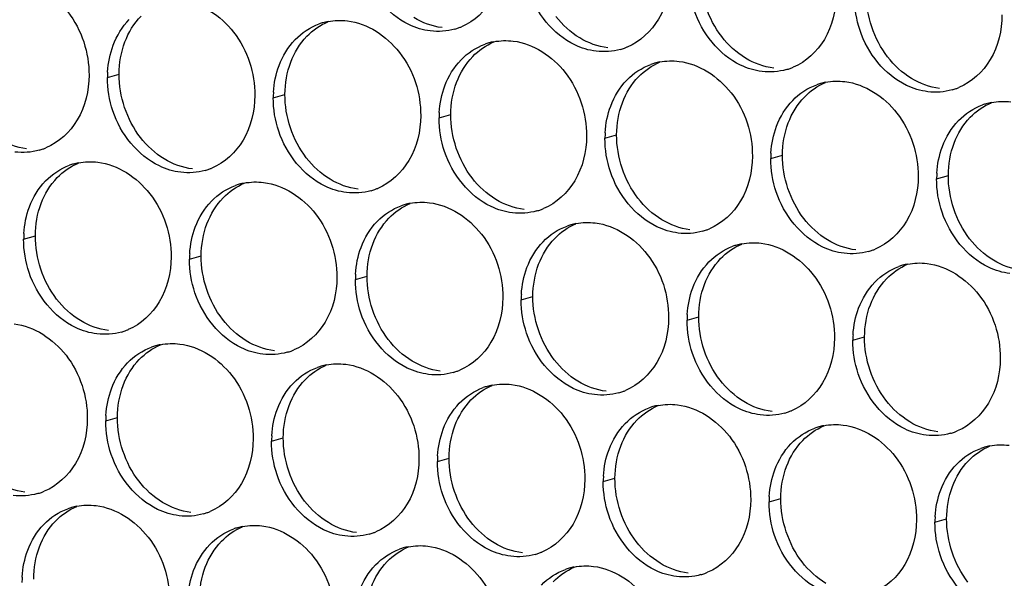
# Paper-space layout '45651_1_3' of a CAD drawing. Header units: millimetres. Extents: x -231 to 594, y 0 to 420.
# Tile 234 of 247: x 128.66 to 137.69, y 290.36 to 295.48. Entities that reach past the tile are written whole.
import ezdxf

# ---------------------------------------------------------------- set-up
doc = ezdxf.new("R2010")
doc.units = ezdxf.units.MM
doc.header["$LTSCALE"] = 32.67
doc.layers.add('02___PRT_ALL_AXES', color=7, linetype='CONTINUOUS')

psp = doc.layouts.new('45651_1_3')

# ---------------------------------------------------------------- linework, layer by layer
at = {"layer": '02___PRT_ALL_AXES', "color": 7, "linetype": 'CONTINUOUS'}
for p, q in [((129.4683, 294.9511), (129.5755, 294.9818)), ((130.9878, 294.7657), (131.095, 294.7963)), ((132.5074, 294.5802), (132.6146, 294.6109)), ((134.027, 294.3947), (134.1342, 294.4254)), ((135.5466, 294.2092), (135.6538, 294.2399)), ((137.0662, 294.0238), (137.1734, 294.0544)), ((128.7007, 293.4714), (128.8079, 293.5021)), ((130.2203, 293.286), (130.3275, 293.3166)), ((131.7399, 293.1005), (131.8471, 293.1312)), ((133.2595, 292.915), (133.3667, 292.9457)), ((134.779, 292.7295), (134.8862, 292.7602)), ((136.2986, 292.544), (136.4058, 292.5747)), ((129.4527, 291.8062), (129.5599, 291.8369)), ((130.9723, 291.6208), (131.0795, 291.6515)), ((132.4919, 291.4353), (132.5991, 291.466)), ((134.0115, 291.2498), (134.1187, 291.2805)), ((135.5311, 291.0643), (135.6383, 291.095)), ((137.0506, 290.8789), (137.1578, 290.9095))]:
    psp.add_line(p, q, dxfattribs=at)
at = {"layer": '02___PRT_ALL_AXES', "color": 3, "linetype": 'CONTINUOUS'}
for centre, radius, start, end in [((131.5933, 294.9267), 0.5467, 105.94061, 109.76751), ((131.5947, 294.9216), 0.5519, 100.97724, 105.93831), ((132.5007, 295.9195), 0.5467, 285.94061, 289.76751), ((132.5002, 295.9208), 0.5481, 289.77289, 292.73686), ((133.1128, 294.7412), 0.5467, 105.94061, 109.76751), ((133.1143, 294.7361), 0.5519, 100.97724, 105.93831), ((134.0203, 295.734), 0.5467, 285.94061, 289.76751), ((134.0198, 295.7354), 0.5481, 289.77289, 292.73686), ((134.6324, 294.5557), 0.5467, 105.94061, 109.76751), ((134.6338, 294.5507), 0.5519, 100.97724, 105.93831), ((135.5399, 295.5486), 0.5467, 285.94061, 289.76751), ((135.5394, 295.5499), 0.5481, 289.77289, 292.73686), ((130.3601, 294.9467), 0.8918, 176.51802, 179.71686), ((136.152, 294.3702), 0.5467, 105.94061, 109.76751), ((136.1534, 294.3652), 0.5519, 100.97724, 105.93831), ((137.0595, 295.3631), 0.5467, 285.94061, 289.76751), ((137.059, 295.3644), 0.5481, 289.77289, 292.73686), ((131.8797, 294.7613), 0.8918, 176.51802, 179.71686), ((137.6716, 294.1847), 0.5467, 105.94061, 109.76751), ((137.673, 294.1797), 0.5519, 100.97724, 105.93831), ((133.3993, 294.5758), 0.8918, 176.51802, 179.71686), ((134.9188, 294.3903), 0.8918, 176.51802, 179.71686), ((128.694, 294.8108), 0.5467, 285.94061, 289.76751), ((128.6935, 294.8121), 0.5481, 289.77289, 292.73686), ((136.4384, 294.2048), 0.8918, 176.51802, 179.71686), ((129.3061, 293.6324), 0.5467, 105.94061, 109.76751), ((129.3075, 293.6274), 0.5519, 100.97724, 105.93831), ((130.2131, 294.6266), 0.5481, 289.77289, 292.73686), ((130.2136, 294.6253), 0.5467, 285.94061, 289.76751), ((137.958, 294.0193), 0.8918, 176.51802, 179.71686), ((130.8257, 293.4469), 0.5467, 105.94061, 109.76751), ((130.8271, 293.4419), 0.5519, 100.97724, 105.93831), ((131.7327, 294.4411), 0.5481, 289.77289, 292.73686), ((131.7332, 294.4398), 0.5467, 285.94061, 289.76751), ((132.3453, 293.2615), 0.5467, 105.94061, 109.76751), ((132.3467, 293.2564), 0.5519, 100.97724, 105.93831), ((133.2528, 294.2543), 0.5467, 285.94061, 289.76751), ((133.2522, 294.2556), 0.5481, 289.77289, 292.73686), ((133.8649, 293.076), 0.5467, 105.94061, 109.76751), ((133.8663, 293.071), 0.5519, 100.97724, 105.93831), ((129.5925, 293.467), 0.8918, 176.51802, 179.71686), ((134.7724, 294.0689), 0.5467, 285.94061, 289.76751), ((134.7718, 294.0702), 0.5481, 289.77289, 292.73686), ((135.3844, 292.8905), 0.5467, 105.94061, 109.76751), ((135.3859, 292.8855), 0.5519, 100.97724, 105.93831), ((131.1121, 293.2815), 0.8918, 176.51802, 179.71686), ((136.2919, 293.8834), 0.5467, 285.94061, 289.76751), ((136.2914, 293.8847), 0.5481, 289.77289, 292.73686), ((136.904, 292.705), 0.5467, 105.94061, 109.76751), ((136.9054, 292.7), 0.5519, 100.97724, 105.93831), ((132.6317, 293.0961), 0.8918, 176.51802, 179.71686), ((134.1513, 292.9106), 0.8918, 176.51802, 179.71686), ((135.6709, 292.7251), 0.8918, 176.51802, 179.71686), ((129.446, 293.1456), 0.5467, 285.94061, 289.76751), ((129.4455, 293.1469), 0.5481, 289.77289, 292.73686), ((137.1904, 292.5396), 0.8918, 176.51802, 179.71686), ((130.0581, 291.9672), 0.5467, 105.94061, 109.76751), ((130.0595, 291.9622), 0.5519, 100.97724, 105.93831), ((130.9656, 292.9601), 0.5467, 285.94061, 289.76751), ((130.9651, 292.9614), 0.5481, 289.77289, 292.73686), ((131.5791, 291.7767), 0.5519, 100.97724, 105.93831), ((131.5777, 291.7818), 0.5467, 105.94061, 109.76751), ((132.4852, 292.7746), 0.5467, 285.94061, 289.76751), ((132.4847, 292.7759), 0.5481, 289.77289, 292.73686), ((133.0987, 291.5913), 0.5519, 100.97724, 105.93831), ((133.0973, 291.5963), 0.5467, 105.94061, 109.76751), ((134.0048, 292.5891), 0.5467, 285.94061, 289.76751), ((134.0043, 292.5905), 0.5481, 289.77289, 292.73686), ((134.6169, 291.4108), 0.5467, 105.94061, 109.76751), ((134.6183, 291.4058), 0.5519, 100.97724, 105.93831), ((135.5244, 292.4037), 0.5467, 285.94061, 289.76751), ((135.5238, 292.405), 0.5481, 289.77289, 292.73686), ((130.3445, 291.8018), 0.8918, 176.51802, 179.71686), ((136.1365, 291.2253), 0.5467, 105.94061, 109.76751), ((136.1379, 291.2203), 0.5519, 100.97724, 105.93831), ((137.044, 292.2182), 0.5467, 285.94061, 289.76751), ((137.0434, 292.2195), 0.5481, 289.77289, 292.73686), ((131.8641, 291.6164), 0.8918, 176.51802, 179.71686), ((137.6561, 291.0399), 0.5467, 105.94061, 109.76751), ((137.6575, 291.0348), 0.5519, 100.97724, 105.93831), ((133.3837, 291.4309), 0.8918, 176.51802, 179.71686), ((134.9033, 291.2454), 0.8918, 176.51802, 179.71686), ((128.6785, 291.6659), 0.5467, 285.94061, 289.76751), ((128.6779, 291.6672), 0.5481, 289.77289, 292.73686), ((136.4229, 291.0599), 0.8918, 176.51802, 179.71686), ((129.2906, 290.4875), 0.5467, 105.94061, 109.76751), ((129.292, 290.4825), 0.5519, 100.97724, 105.93831), ((130.1981, 291.4804), 0.5467, 285.94061, 289.76751), ((130.1975, 291.4817), 0.5481, 289.77289, 292.73686), ((137.9425, 290.8745), 0.8918, 176.51802, 179.71686), ((130.8102, 290.3021), 0.5467, 105.94061, 109.76751), ((130.8116, 290.297), 0.5519, 100.97724, 105.93831), ((131.7176, 291.2949), 0.5467, 285.94061, 289.76751), ((131.7171, 291.2962), 0.5481, 289.77289, 292.73686), ((132.3297, 290.1166), 0.5467, 105.94061, 109.76751), ((132.3311, 290.1116), 0.5519, 100.97724, 105.93831), ((133.2367, 291.1108), 0.5481, 289.77289, 292.73686), ((133.2372, 291.1094), 0.5467, 285.94061, 289.76751), ((133.8493, 289.9311), 0.5467, 105.94061, 109.76751), ((133.8507, 289.9261), 0.5519, 100.97724, 105.93831), ((134.7563, 290.9253), 0.5481, 289.77289, 292.73686), ((129.577, 290.3221), 0.8918, 176.51802, 179.71686), ((134.7568, 290.924), 0.5467, 285.94061, 289.76751)]:
    psp.add_arc(centre, radius, start, end, dxfattribs=at)
for points, knots in [([(133.1062, 296.0805), (133.1055, 295.9392), (133.0425, 295.663), (132.8299, 295.4647), (132.7121, 295.4153)], [0, 0, 0, 0, 0.525086, 1, 1, 1, 1]), ([(132.4269, 295.3767), (132.3593, 295.385), (132.0789, 295.4688), (131.8753, 295.7298), (131.8053, 295.9382)], [0, 0, 0, 0, 0.236458, 1, 1, 1, 1]), ([(128.6279, 295.8404), (128.8122, 295.8179), (129.1756, 295.5768), (129.3004, 295.1757), (129.2994, 294.9717)], [0, 0, 0, 0, 0.476473, 1, 1, 1, 1]), ([(134.6257, 295.895), (134.625, 295.7537), (134.5621, 295.4775), (134.3495, 295.2792), (134.2317, 295.2298)], [0, 0, 0, 0, 0.525086, 1, 1, 1, 1]), ([(133.9465, 295.1912), (133.8789, 295.1995), (133.5985, 295.2833), (133.3949, 295.5443), (133.3249, 295.7527)], [0, 0, 0, 0, 0.236458, 1, 1, 1, 1]), ([(130.1475, 295.6549), (130.3318, 295.6324), (130.6952, 295.3913), (130.82, 294.9903), (130.819, 294.7863)], [0, 0, 0, 0, 0.476473, 1, 1, 1, 1]), ([(136.1453, 295.7095), (136.1446, 295.5683), (136.0816, 295.292), (135.8691, 295.0937), (135.7512, 295.0443)], [0, 0, 0, 0, 0.525086, 1, 1, 1, 1]), ([(135.4661, 295.0058), (135.3985, 295.014), (135.1181, 295.0979), (134.9145, 295.3589), (134.8445, 295.5673)], [0, 0, 0, 0, 0.236458, 1, 1, 1, 1]), ([(131.6671, 295.4695), (131.8514, 295.447), (132.2148, 295.2059), (132.3396, 294.8048), (132.3386, 294.6008)], [0, 0, 0, 0, 0.476473, 1, 1, 1, 1]), ([(137.6649, 295.5241), (137.6642, 295.3828), (137.6012, 295.1066), (137.3887, 294.9083), (137.2708, 294.8589)], [0, 0, 0, 0, 0.525086, 1, 1, 1, 1]), ([(136.9857, 294.8203), (136.9181, 294.8285), (136.6377, 294.9124), (136.434, 295.1734), (136.3641, 295.3818)], [0, 0, 0, 0, 0.236458, 1, 1, 1, 1]), ([(133.1867, 295.284), (133.371, 295.2615), (133.7344, 295.0204), (133.8592, 294.6193), (133.8582, 294.4153)], [0, 0, 0, 0, 0.476473, 1, 1, 1, 1]), ([(134.7063, 295.0985), (134.8906, 295.076), (135.254, 294.8349), (135.3788, 294.4338), (135.3778, 294.2298)], [0, 0, 0, 0, 0.476473, 1, 1, 1, 1]), ([(129.2994, 294.9717), (129.2987, 294.8305), (129.2357, 294.5542), (129.0232, 294.3559), (128.9053, 294.3065)], [0, 0, 0, 0, 0.525086, 1, 1, 1, 1]), ([(136.2259, 294.913), (136.4102, 294.8905), (136.7735, 294.6494), (136.8984, 294.2484), (136.8973, 294.0444)], [0, 0, 0, 0, 0.476473, 1, 1, 1, 1]), ([(130.819, 294.7863), (130.8183, 294.645), (130.7553, 294.3688), (130.5428, 294.1704), (130.4249, 294.1211)], [0, 0, 0, 0, 0.525086, 1, 1, 1, 1]), ([(130.1398, 294.0825), (130.0722, 294.0907), (129.7918, 294.1746), (129.5881, 294.4356), (129.5182, 294.644)], [0, 0, 0, 0, 0.236458, 1, 1, 1, 1]), ([(132.3386, 294.6008), (132.3379, 294.4595), (132.2749, 294.1833), (132.0624, 293.985), (131.9445, 293.9356)], [0, 0, 0, 0, 0.525086, 1, 1, 1, 1]), ([(131.6593, 293.897), (131.5918, 293.9053), (131.3114, 293.9891), (131.1077, 294.2501), (131.0378, 294.4585)], [0, 0, 0, 0, 0.236458, 1, 1, 1, 1]), ([(133.8582, 294.4153), (133.8575, 294.274), (133.7945, 293.9978), (133.582, 293.7995), (133.4641, 293.7501)], [0, 0, 0, 0, 0.525086, 1, 1, 1, 1]), ([(133.1789, 293.7115), (133.1113, 293.7198), (132.831, 293.8036), (132.6273, 294.0646), (132.5574, 294.273)], [0, 0, 0, 0, 0.236458, 1, 1, 1, 1]), ([(135.3778, 294.2298), (135.3771, 294.0885), (135.3141, 293.8123), (135.1015, 293.614), (134.9837, 293.5646)], [0, 0, 0, 0, 0.525086, 1, 1, 1, 1]), ([(129.38, 294.1752), (129.5643, 294.1527), (129.9276, 293.9116), (130.0525, 293.5106), (130.0514, 293.3066)], [0, 0, 0, 0, 0.476473, 1, 1, 1, 1]), ([(134.6985, 293.5261), (134.6309, 293.5343), (134.3506, 293.6182), (134.1469, 293.8792), (134.0769, 294.0876)], [0, 0, 0, 0, 0.236458, 1, 1, 1, 1]), ([(136.8973, 294.0444), (136.8966, 293.9031), (136.8337, 293.6269), (136.6211, 293.4285), (136.5033, 293.3792)], [0, 0, 0, 0, 0.525086, 1, 1, 1, 1]), ([(130.8995, 293.9897), (131.0838, 293.9672), (131.4472, 293.7261), (131.572, 293.3251), (131.571, 293.1211)], [0, 0, 0, 0, 0.476473, 1, 1, 1, 1]), ([(136.2181, 293.3406), (136.1505, 293.3488), (135.8701, 293.4327), (135.6665, 293.6937), (135.5965, 293.9021)], [0, 0, 0, 0, 0.236458, 1, 1, 1, 1]), ([(132.4191, 293.8043), (132.6034, 293.7818), (132.9668, 293.5407), (133.0916, 293.1396), (133.0906, 292.9356)], [0, 0, 0, 0, 0.476473, 1, 1, 1, 1]), ([(137.7377, 293.1551), (137.6701, 293.1633), (137.3897, 293.2472), (137.1861, 293.5082), (137.1161, 293.7166)], [0, 0, 0, 0, 0.236458, 1, 1, 1, 1]), ([(133.9387, 293.6188), (134.123, 293.5963), (134.4864, 293.3552), (134.6112, 292.9541), (134.6102, 292.7501)], [0, 0, 0, 0, 0.476473, 1, 1, 1, 1]), ([(135.4583, 293.4333), (135.6426, 293.4108), (136.006, 293.1697), (136.1308, 292.7687), (136.1298, 292.5647)], [0, 0, 0, 0, 0.476473, 1, 1, 1, 1]), ([(130.0514, 293.3066), (130.0507, 293.1653), (129.9878, 292.8891), (129.7752, 292.6907), (129.6574, 292.6414)], [0, 0, 0, 0, 0.525086, 1, 1, 1, 1]), ([(136.9779, 293.2478), (137.1622, 293.2253), (137.5256, 292.9842), (137.6504, 292.5832), (137.6494, 292.3792)], [0, 0, 0, 0, 0.476473, 1, 1, 1, 1]), ([(129.3722, 292.6028), (129.3046, 292.611), (129.0242, 292.6949), (128.8206, 292.9559), (128.7506, 293.1643)], [0, 0, 0, 0, 0.236458, 1, 1, 1, 1]), ([(131.571, 293.1211), (131.5703, 292.9798), (131.5073, 292.7036), (131.2948, 292.5053), (131.1769, 292.4559)], [0, 0, 0, 0, 0.525086, 1, 1, 1, 1]), ([(130.8918, 292.4173), (130.8242, 292.4255), (130.5438, 292.5094), (130.3402, 292.7704), (130.2702, 292.9788)], [0, 0, 0, 0, 0.236458, 1, 1, 1, 1]), ([(133.0906, 292.9356), (133.0899, 292.7943), (133.0269, 292.5181), (132.8144, 292.3198), (132.6965, 292.2704)], [0, 0, 0, 0, 0.525086, 1, 1, 1, 1]), ([(132.4114, 292.2318), (132.3438, 292.2401), (132.0634, 292.3239), (131.8597, 292.5849), (131.7898, 292.7933)], [0, 0, 0, 0, 0.236458, 1, 1, 1, 1]), ([(128.6124, 292.6955), (128.7967, 292.673), (129.1601, 292.4319), (129.2849, 292.0309), (129.2839, 291.8269)], [0, 0, 0, 0, 0.476473, 1, 1, 1, 1]), ([(134.6102, 292.7501), (134.6095, 292.6088), (134.5465, 292.3326), (134.334, 292.1343), (134.2161, 292.0849)], [0, 0, 0, 0, 0.525086, 1, 1, 1, 1]), ([(133.9309, 292.0463), (133.8634, 292.0546), (133.583, 292.1384), (133.3793, 292.3995), (133.3094, 292.6079)], [0, 0, 0, 0, 0.236458, 1, 1, 1, 1]), ([(130.132, 292.51), (130.3163, 292.4875), (130.6797, 292.2464), (130.8045, 291.8454), (130.8035, 291.6414)], [0, 0, 0, 0, 0.476473, 1, 1, 1, 1]), ([(136.1298, 292.5647), (136.1291, 292.4234), (136.0661, 292.1472), (135.8536, 291.9488), (135.7357, 291.8994)], [0, 0, 0, 0, 0.525086, 1, 1, 1, 1]), ([(135.4505, 291.8609), (135.3829, 291.8691), (135.1026, 291.953), (134.8989, 292.214), (134.829, 292.4224)], [0, 0, 0, 0, 0.236458, 1, 1, 1, 1]), ([(131.6516, 292.3246), (131.8359, 292.3021), (132.1992, 292.061), (132.3241, 291.6599), (132.323, 291.4559)], [0, 0, 0, 0, 0.476473, 1, 1, 1, 1]), ([(137.6494, 292.3792), (137.6487, 292.2379), (137.5857, 291.9617), (137.3731, 291.7634), (137.2553, 291.714)], [0, 0, 0, 0, 0.525086, 1, 1, 1, 1]), ([(136.9701, 291.6754), (136.9025, 291.6836), (136.6222, 291.7675), (136.4185, 292.0285), (136.3485, 292.2369)], [0, 0, 0, 0, 0.236458, 1, 1, 1, 1]), ([(133.1711, 292.1391), (133.3554, 292.1166), (133.7188, 291.8755), (133.8436, 291.4744), (133.8426, 291.2704)], [0, 0, 0, 0, 0.476473, 1, 1, 1, 1]), ([(134.6907, 291.9536), (134.875, 291.9311), (135.2384, 291.69), (135.3632, 291.289), (135.3622, 291.085)], [0, 0, 0, 0, 0.476473, 1, 1, 1, 1]), ([(129.2839, 291.8269), (129.2832, 291.6856), (129.2202, 291.4094), (129.0077, 291.211), (128.8898, 291.1616)], [0, 0, 0, 0, 0.525086, 1, 1, 1, 1]), ([(136.2103, 291.7681), (136.3946, 291.7456), (136.758, 291.5045), (136.8828, 291.1035), (136.8818, 290.8995)], [0, 0, 0, 0, 0.476473, 1, 1, 1, 1]), ([(130.8035, 291.6414), (130.8028, 291.5001), (130.7398, 291.2239), (130.5272, 291.0256), (130.4094, 290.9762)], [0, 0, 0, 0, 0.525086, 1, 1, 1, 1]), ([(130.1242, 290.9376), (130.0566, 290.9458), (129.7763, 291.0297), (129.5726, 291.2907), (129.5026, 291.4991)], [0, 0, 0, 0, 0.236458, 1, 1, 1, 1]), ([(132.323, 291.4559), (132.3223, 291.3146), (132.2594, 291.0384), (132.0468, 290.8401), (131.929, 290.7907)], [0, 0, 0, 0, 0.525086, 1, 1, 1, 1]), ([(131.6438, 290.7521), (131.5762, 290.7604), (131.2958, 290.8442), (131.0922, 291.1052), (131.0222, 291.3136)], [0, 0, 0, 0, 0.236458, 1, 1, 1, 1]), ([(133.8426, 291.2704), (133.8419, 291.1291), (133.779, 290.8529), (133.5664, 290.6546), (133.4485, 290.6052)], [0, 0, 0, 0, 0.525086, 1, 1, 1, 1]), ([(133.1634, 290.5666), (133.0958, 290.5749), (132.8154, 290.6587), (132.6118, 290.9197), (132.5418, 291.1281)], [0, 0, 0, 0, 0.236458, 1, 1, 1, 1]), ([(135.3622, 291.085), (135.3615, 290.9437), (135.2985, 290.6674), (135.086, 290.4691), (134.9681, 290.4197)], [0, 0, 0, 0, 0.525086, 1, 1, 1, 1]), ([(129.3644, 291.0303), (129.5487, 291.0078), (129.9121, 290.7667), (130.0369, 290.3657), (130.0359, 290.1617)], [0, 0, 0, 0, 0.476473, 1, 1, 1, 1]), ([(134.683, 290.3812), (134.6154, 290.3894), (134.335, 290.4733), (134.1314, 290.7343), (134.0614, 290.9427)], [0, 0, 0, 0, 0.236458, 1, 1, 1, 1]), ([(136.8818, 290.8995), (136.8811, 290.7582), (136.8181, 290.482), (136.6056, 290.2837), (136.4877, 290.2343)], [0, 0, 0, 0, 0.525086, 1, 1, 1, 1]), ([(130.884, 290.8449), (131.0683, 290.8224), (131.4317, 290.5813), (131.5565, 290.1802), (131.5555, 289.9762)], [0, 0, 0, 0, 0.476473, 1, 1, 1, 1]), ([(136.2025, 290.1957), (136.135, 290.2039), (135.8546, 290.2878), (135.6509, 290.5488), (135.581, 290.7572)], [0, 0, 0, 0, 0.236458, 1, 1, 1, 1]), ([(132.4036, 290.6594), (132.5879, 290.6369), (132.9513, 290.3958), (133.0761, 289.9947), (133.0751, 289.7907)], [0, 0, 0, 0, 0.476473, 1, 1, 1, 1]), ([(137.7221, 290.0102), (137.6546, 290.0185), (137.3742, 290.1023), (137.1705, 290.3633), (137.1006, 290.5717)], [0, 0, 0, 0, 0.236458, 1, 1, 1, 1]), ([(133.9232, 290.4739), (134.1075, 290.4514), (134.4708, 290.2103), (134.5957, 289.8092), (134.5947, 289.6052)], [0, 0, 0, 0, 0.476473, 1, 1, 1, 1])]:
    psp.add_open_spline(points, degree=3, knots=knots, dxfattribs=at)
at = {"layer": '02___PRT_ALL_AXES', "color": 7, "linetype": 'CONTINUOUS'}
for points in [[(135.0968, 295.325), (134.972, 295.4864), (134.9008, 295.7011), (134.9018, 295.9051)], [(136.6164, 295.1395), (136.4916, 295.3009), (136.4204, 295.5156), (136.4214, 295.7196)], [(129.6284, 295.2764), (129.6612, 295.3636), (129.7113, 295.4466), (129.776, 295.5136)], [(132.5341, 295.4074), (132.4435, 295.4185), (132.354, 295.4515), (132.2759, 295.4988)], [(133.7955, 295.3133), (133.7117, 295.3641), (133.6372, 295.4329), (133.5773, 295.5105)], [(131.2956, 295.3281), (131.35, 295.3845), (131.4169, 295.4313), (131.4891, 295.4615)], [(131.1479, 295.0909), (131.1808, 295.1781), (131.2309, 295.2611), (131.2956, 295.3281)], [(134.0537, 295.2219), (133.9631, 295.233), (133.8736, 295.266), (133.7955, 295.3133)], [(135.3151, 295.1278), (135.2312, 295.1786), (135.1568, 295.2475), (135.0968, 295.325)], [(129.5755, 294.9818), (129.576, 295.0816), (129.5932, 295.183), (129.6284, 295.2764)], [(132.8152, 295.1427), (132.8696, 295.199), (132.9365, 295.2458), (133.0087, 295.2761)], [(132.6675, 294.9055), (132.7003, 294.9926), (132.7505, 295.0757), (132.8152, 295.1427)], [(135.5733, 295.0364), (135.4826, 295.0475), (135.3932, 295.0805), (135.3151, 295.1278)], [(136.8347, 294.9424), (136.7508, 294.9932), (136.6764, 295.062), (136.6164, 295.1395)], [(131.095, 294.7963), (131.0955, 294.8961), (131.1128, 294.9976), (131.1479, 295.0909)], [(134.3348, 294.9572), (134.3892, 295.0135), (134.456, 295.0603), (134.5283, 295.0906)], [(129.7705, 294.4017), (129.6457, 294.5631), (129.5745, 294.7778), (129.5755, 294.9818)], [(134.1871, 294.72), (134.2199, 294.8072), (134.2701, 294.8902), (134.3348, 294.9572)], [(137.0928, 294.851), (137.0022, 294.862), (136.9128, 294.8951), (136.8347, 294.9424)], [(132.6146, 294.6109), (132.6151, 294.7106), (132.6324, 294.8121), (132.6675, 294.9055)], [(135.8544, 294.7717), (135.9088, 294.8281), (135.9756, 294.8748), (136.0479, 294.9051)], [(131.2901, 294.2163), (131.1653, 294.3776), (131.094, 294.5923), (131.095, 294.7963)], [(135.7067, 294.5345), (135.7395, 294.6217), (135.7897, 294.7047), (135.8544, 294.7717)], [(134.1342, 294.4254), (134.1347, 294.5252), (134.152, 294.6266), (134.1871, 294.72)], [(137.3739, 294.5862), (137.4284, 294.6426), (137.4952, 294.6894), (137.5675, 294.7196)], [(132.8097, 294.0308), (132.6849, 294.1921), (132.6136, 294.4069), (132.6146, 294.6109)], [(137.2263, 294.349), (137.2591, 294.4362), (137.3092, 294.5192), (137.3739, 294.5862)], [(135.6538, 294.2399), (135.6543, 294.3397), (135.6715, 294.4411), (135.7067, 294.5345)], [(128.7274, 294.2986), (128.6367, 294.3097), (128.5473, 294.3427), (128.4692, 294.39)], [(129.9888, 294.2046), (129.9049, 294.2554), (129.8305, 294.3242), (129.7705, 294.4017)], [(134.3293, 293.8453), (134.2045, 294.0067), (134.1332, 294.2214), (134.1342, 294.4254)], [(137.1734, 294.0544), (137.1739, 294.1542), (137.1911, 294.2557), (137.2263, 294.349)], [(131.5084, 294.0191), (131.4245, 294.0699), (131.3501, 294.1387), (131.2901, 294.2163)], [(135.8489, 293.6598), (135.7241, 293.8212), (135.6528, 294.0359), (135.6538, 294.2399)], [(129.0085, 294.0339), (129.0629, 294.0903), (129.1297, 294.137), (129.202, 294.1673)], [(130.2469, 294.1132), (130.1563, 294.1242), (130.0669, 294.1573), (129.9888, 294.2046)], [(128.8608, 293.7967), (128.8936, 293.8839), (128.9438, 293.9669), (129.0085, 294.0339)], [(133.028, 293.8336), (132.9441, 293.8844), (132.8697, 293.9532), (132.8097, 294.0308)], [(137.3684, 293.4743), (137.2436, 293.6357), (137.1724, 293.8504), (137.1734, 294.0544)], [(130.528, 293.8484), (130.5825, 293.9048), (130.6493, 293.9516), (130.7216, 293.9818)], [(131.7665, 293.9277), (131.6759, 293.9387), (131.5864, 293.9718), (131.5084, 294.0191)], [(130.3804, 293.6112), (130.4132, 293.6984), (130.4633, 293.7814), (130.528, 293.8484)], [(134.5475, 293.6481), (134.4637, 293.6989), (134.3893, 293.7677), (134.3293, 293.8453)], [(128.8079, 293.5021), (128.8084, 293.6019), (128.8256, 293.7033), (128.8608, 293.7967)], [(132.0476, 293.663), (132.1021, 293.7193), (132.1689, 293.7661), (132.2412, 293.7964)], [(133.2861, 293.7422), (133.1955, 293.7533), (133.106, 293.7863), (133.028, 293.8336)], [(130.3275, 293.3166), (130.328, 293.4164), (130.3452, 293.5179), (130.3804, 293.6112)], [(131.9, 293.4258), (131.9328, 293.5129), (131.9829, 293.596), (132.0476, 293.663)], [(133.5672, 293.4775), (133.6216, 293.5338), (133.6885, 293.5806), (133.7607, 293.6109)], [(134.8057, 293.5567), (134.7151, 293.5678), (134.6256, 293.6008), (134.5475, 293.6481)], [(136.0671, 293.4626), (135.9833, 293.5135), (135.9088, 293.5823), (135.8489, 293.6598)], [(129.003, 292.922), (128.8782, 293.0834), (128.8069, 293.2981), (128.8079, 293.5021)], [(131.8471, 293.1312), (131.8476, 293.2309), (131.8648, 293.3324), (131.9, 293.4258)], [(133.4195, 293.2403), (133.4524, 293.3274), (133.5025, 293.4105), (133.5672, 293.4775)], [(135.0868, 293.292), (135.1412, 293.3484), (135.2081, 293.3951), (135.2803, 293.4254)], [(136.3253, 293.3713), (136.2347, 293.3823), (136.1452, 293.4153), (136.0671, 293.4626)], [(137.5867, 293.2772), (137.5029, 293.328), (137.4284, 293.3968), (137.3684, 293.4743)], [(130.5225, 292.7365), (130.3977, 292.8979), (130.3265, 293.1126), (130.3275, 293.3166)], [(133.3667, 292.9457), (133.3671, 293.0455), (133.3844, 293.1469), (133.4195, 293.2403)], [(134.9391, 293.0548), (134.9719, 293.142), (135.0221, 293.225), (135.0868, 293.292)], [(136.6064, 293.1065), (136.6608, 293.1629), (136.7276, 293.2097), (136.7999, 293.2399)], [(137.8449, 293.1858), (137.7543, 293.1968), (137.6648, 293.2299), (137.5867, 293.2772)], [(132.0421, 292.5511), (131.9173, 292.7124), (131.8461, 292.9272), (131.8471, 293.1312)], [(134.8862, 292.7602), (134.8867, 292.86), (134.904, 292.9614), (134.9391, 293.0548)], [(136.4587, 292.8693), (136.4915, 292.9565), (136.5417, 293.0395), (136.6064, 293.1065)], [(133.5617, 292.3656), (133.4369, 292.527), (133.3656, 292.7417), (133.3667, 292.9457)], [(129.2212, 292.7248), (129.1374, 292.7757), (129.0629, 292.8445), (129.003, 292.922)], [(136.4058, 292.5747), (136.4063, 292.6745), (136.4236, 292.776), (136.4587, 292.8693)], [(129.4794, 292.6335), (129.3888, 292.6445), (129.2993, 292.6775), (129.2212, 292.7248)], [(130.7408, 292.5394), (130.657, 292.5902), (130.5825, 292.659), (130.5225, 292.7365)], [(135.0813, 292.1801), (134.9565, 292.3415), (134.8852, 292.5562), (134.8862, 292.7602)], [(129.7605, 292.3687), (129.8149, 292.4251), (129.8817, 292.4719), (129.954, 292.5021)], [(130.999, 292.448), (130.9084, 292.459), (130.8189, 292.4921), (130.7408, 292.5394)], [(132.2604, 292.3539), (132.1765, 292.4047), (132.1021, 292.4735), (132.0421, 292.5511)], [(136.6009, 291.9946), (136.4761, 292.156), (136.4048, 292.3707), (136.4058, 292.5747)], [(129.6128, 292.1315), (129.6456, 292.2187), (129.6958, 292.3017), (129.7605, 292.3687)], [(131.2801, 292.1833), (131.3345, 292.2396), (131.4013, 292.2864), (131.4736, 292.3167)], [(132.5186, 292.2625), (132.4279, 292.2736), (132.3385, 292.3066), (132.2604, 292.3539)], [(133.78, 292.1684), (133.6961, 292.2192), (133.6217, 292.288), (133.5617, 292.3656)], [(129.5599, 291.8369), (129.5604, 291.9367), (129.5777, 292.0382), (129.6128, 292.1315)], [(131.1324, 291.9461), (131.1652, 292.0332), (131.2154, 292.1163), (131.2801, 292.1833)], [(132.7996, 291.9978), (132.8541, 292.0541), (132.9209, 292.1009), (132.9932, 292.1312)], [(134.0381, 292.077), (133.9475, 292.0881), (133.8581, 292.1211), (133.78, 292.1684)], [(135.2996, 291.9829), (135.2157, 292.0337), (135.1413, 292.1026), (135.0813, 292.1801)], [(132.652, 291.7606), (132.6848, 291.8477), (132.7349, 291.9308), (132.7996, 291.9978)], [(135.5577, 291.8915), (135.4671, 291.9026), (135.3776, 291.9356), (135.2996, 291.9829)], [(136.8191, 291.7975), (136.7353, 291.8483), (136.6609, 291.9171), (136.6009, 291.9946)], [(131.0795, 291.6515), (131.08, 291.7512), (131.0973, 291.8527), (131.1324, 291.9461)], [(134.3192, 291.8123), (134.3737, 291.8687), (134.4405, 291.9154), (134.5128, 291.9457)], [(129.755, 291.2568), (129.6302, 291.4182), (129.5589, 291.6329), (129.5599, 291.8369)], [(134.1716, 291.5751), (134.2044, 291.6623), (134.2545, 291.7453), (134.3192, 291.8123)], [(137.0773, 291.7061), (136.9867, 291.7171), (136.8972, 291.7502), (136.8191, 291.7975)], [(132.5991, 291.466), (132.5996, 291.5657), (132.6168, 291.6672), (132.652, 291.7606)], [(135.8388, 291.6268), (135.8932, 291.6832), (135.9601, 291.73), (136.0323, 291.7602)], [(131.2746, 291.0714), (131.1498, 291.2327), (131.0785, 291.4475), (131.0795, 291.6515)], [(135.6912, 291.3896), (135.724, 291.4768), (135.7741, 291.5598), (135.8388, 291.6268)], [(134.1187, 291.2805), (134.1192, 291.3803), (134.1364, 291.4817), (134.1716, 291.5751)], [(137.3584, 291.4413), (137.4128, 291.4977), (137.4797, 291.5445), (137.5519, 291.5748)], [(132.7942, 290.8859), (132.6693, 291.0473), (132.5981, 291.262), (132.5991, 291.466)], [(137.2107, 291.2041), (137.2435, 291.2913), (137.2937, 291.3744), (137.3584, 291.4413)], [(135.6383, 291.095), (135.6387, 291.1948), (135.656, 291.2962), (135.6912, 291.3896)], [(128.7118, 291.1537), (128.6212, 291.1648), (128.5317, 291.1978), (128.4537, 291.2451)], [(129.9732, 291.0597), (129.8894, 291.1105), (129.815, 291.1793), (129.755, 291.2568)], [(134.3137, 290.7004), (134.1889, 290.8618), (134.1177, 291.0765), (134.1187, 291.2805)], [(137.1578, 290.9095), (137.1583, 291.0093), (137.1756, 291.1108), (137.2107, 291.2041)], [(130.2314, 290.9683), (130.1408, 290.9793), (130.0513, 291.0124), (129.9732, 291.0597)], [(131.4928, 290.8742), (131.409, 290.925), (131.3346, 290.9938), (131.2746, 291.0714)], [(135.8333, 290.5149), (135.7085, 290.6763), (135.6372, 290.891), (135.6383, 291.095)], [(128.9929, 290.889), (129.0473, 290.9454), (129.1142, 290.9922), (129.1864, 291.0224)], [(128.8453, 290.6518), (128.8781, 290.739), (128.9282, 290.822), (128.9929, 290.889)], [(131.751, 290.7828), (131.6604, 290.7939), (131.5709, 290.8269), (131.4928, 290.8742)], [(133.0124, 290.6887), (132.9286, 290.7395), (132.8541, 290.8083), (132.7942, 290.8859)], [(137.3529, 290.3295), (137.2281, 290.4908), (137.1568, 290.7055), (137.1578, 290.9095)], [(130.5125, 290.7035), (130.5669, 290.7599), (130.6338, 290.8067), (130.706, 290.837)], [(130.3648, 290.4663), (130.3976, 290.5535), (130.4478, 290.6366), (130.5125, 290.7035)], [(133.2706, 290.5973), (133.18, 290.6084), (133.0905, 290.6414), (133.0124, 290.6887)], [(134.532, 290.5032), (134.4481, 290.554), (134.3737, 290.6229), (134.3137, 290.7004)], [(128.7924, 290.3572), (128.7928, 290.457), (128.8101, 290.5584), (128.8453, 290.6518)], [(132.0321, 290.5181), (132.0865, 290.5744), (132.1533, 290.6212), (132.2256, 290.6515)], [(131.8844, 290.2809), (131.9172, 290.368), (131.9674, 290.4511), (132.0321, 290.5181)], [(136.0516, 290.3178), (135.9677, 290.3686), (135.8933, 290.4374), (135.8333, 290.5149)], [(130.3119, 290.1717), (130.3124, 290.2715), (130.3297, 290.373), (130.3648, 290.4663)], [(133.5517, 290.3326), (133.6061, 290.3889), (133.6729, 290.4357), (133.7452, 290.466)], [(134.7902, 290.4118), (134.6995, 290.4229), (134.6101, 290.4559), (134.532, 290.5032)]]:
    psp.add_open_spline(points, degree=3, dxfattribs=at)
at = {"layer": '02___PRT_ALL_AXES', "color": 3, "linetype": 'CONTINUOUS'}
for points in [[(136.3641, 295.3818), (136.3311, 295.4801), (136.3137, 295.5852), (136.3142, 295.6889)], [(129.5212, 295.2457), (129.554, 295.3329), (129.6041, 295.4159), (129.6688, 295.4829)], [(131.4896, 295.4635), (131.5477, 295.4747), (131.6083, 295.4766), (131.6671, 295.4695)], [(131.1884, 295.2975), (131.2492, 295.3605), (131.3259, 295.4115), (131.4084, 295.4411)], [(132.6509, 295.3938), (132.5789, 295.3733), (132.5012, 295.3676), (132.4269, 295.3767)], [(131.0407, 295.0603), (131.0736, 295.1474), (131.1237, 295.2305), (131.1884, 295.2975)], [(133.0092, 295.278), (133.0673, 295.2893), (133.1279, 295.2911), (133.1867, 295.284)], [(129.4699, 295.0009), (129.475, 295.0841), (129.4918, 295.1677), (129.5212, 295.2457)], [(132.708, 295.112), (132.7688, 295.175), (132.8455, 295.2261), (132.9279, 295.2557)], [(134.1705, 295.2083), (134.0985, 295.1878), (134.0208, 295.1822), (133.9465, 295.1912)], [(132.5603, 294.8748), (132.5931, 294.9619), (132.6433, 295.045), (132.708, 295.112)], [(130.9895, 294.8154), (130.9946, 294.8986), (131.0114, 294.9822), (131.0407, 295.0603)], [(134.2276, 294.9265), (134.2884, 294.9895), (134.3651, 295.0406), (134.4475, 295.0702)], [(134.5287, 295.0925), (134.5869, 295.1038), (134.6475, 295.1057), (134.7063, 295.0985)], [(135.6901, 295.0229), (135.6181, 295.0023), (135.5404, 294.9967), (135.4661, 295.0058)], [(129.5182, 294.644), (129.4852, 294.7423), (129.4678, 294.8474), (129.4683, 294.9511)], [(132.5091, 294.6299), (132.5141, 294.7132), (132.531, 294.7967), (132.5603, 294.8748)], [(134.0799, 294.6893), (134.1127, 294.7765), (134.1629, 294.8595), (134.2276, 294.9265)], [(135.7472, 294.741), (135.808, 294.804), (135.8847, 294.8551), (135.9671, 294.8847)], [(136.0483, 294.907), (136.1065, 294.9183), (136.1671, 294.9202), (136.2259, 294.913)], [(137.2096, 294.8374), (137.1376, 294.8168), (137.06, 294.8112), (136.9857, 294.8203)], [(131.0378, 294.4585), (131.0048, 294.5568), (130.9873, 294.6619), (130.9878, 294.7657)], [(134.0287, 294.4445), (134.0337, 294.5277), (134.0505, 294.6113), (134.0799, 294.6893)], [(135.5995, 294.5038), (135.6323, 294.591), (135.6825, 294.674), (135.7472, 294.741)], [(137.2667, 294.5556), (137.3276, 294.6185), (137.4043, 294.6696), (137.4867, 294.6992)], [(137.5679, 294.7216), (137.626, 294.7328), (137.6867, 294.7347), (137.7454, 294.7275)], [(132.5574, 294.273), (132.5243, 294.3714), (132.5069, 294.4765), (132.5074, 294.5802)], [(135.5482, 294.259), (135.5533, 294.3422), (135.5701, 294.4258), (135.5995, 294.5038)], [(137.1191, 294.3184), (137.1519, 294.4055), (137.202, 294.4886), (137.2667, 294.5556)], [(134.0769, 294.0876), (134.0439, 294.1859), (134.0265, 294.291), (134.027, 294.3947)], [(137.0678, 294.0735), (137.0729, 294.1567), (137.0897, 294.2403), (137.1191, 294.3184)], [(128.8442, 294.2851), (128.7722, 294.2645), (128.6945, 294.2589), (128.6202, 294.268)], [(135.5965, 293.9021), (135.5635, 294.0004), (135.5461, 294.1055), (135.5466, 294.2092)], [(128.9013, 294.0032), (128.9621, 294.0662), (129.0388, 294.1173), (129.1212, 294.1469)], [(129.2024, 294.1692), (129.2606, 294.1805), (129.3212, 294.1824), (129.38, 294.1752)], [(130.3637, 294.0996), (130.2917, 294.079), (130.2141, 294.0734), (130.1398, 294.0825)], [(128.7536, 293.766), (128.7864, 293.8532), (128.8366, 293.9362), (128.9013, 294.0032)], [(130.4208, 293.8178), (130.4817, 293.8807), (130.5584, 293.9318), (130.6408, 293.9614)], [(130.722, 293.9838), (130.7801, 293.995), (130.8408, 293.9969), (130.8995, 293.9897)], [(137.1161, 293.7166), (137.0831, 293.8149), (137.0657, 293.92), (137.0662, 294.0238)], [(131.8833, 293.9141), (131.8113, 293.8935), (131.7337, 293.8879), (131.6593, 293.897)], [(128.7023, 293.5212), (128.7074, 293.6044), (128.7242, 293.688), (128.7536, 293.766)], [(130.2732, 293.5806), (130.306, 293.6677), (130.3561, 293.7508), (130.4208, 293.8178)], [(131.9404, 293.6323), (132.0013, 293.6953), (132.078, 293.7463), (132.1604, 293.776)], [(132.2416, 293.7983), (132.2997, 293.8096), (132.3604, 293.8114), (132.4191, 293.8043)], [(133.4029, 293.7286), (133.3309, 293.7081), (133.2533, 293.7025), (133.1789, 293.7115)], [(130.2219, 293.3357), (130.227, 293.4189), (130.2438, 293.5025), (130.2732, 293.5806)], [(131.7928, 293.3951), (131.8256, 293.4822), (131.8757, 293.5653), (131.9404, 293.6323)], [(133.46, 293.4468), (133.5209, 293.5098), (133.5975, 293.5609), (133.68, 293.5905)], [(133.7612, 293.6128), (133.8193, 293.6241), (133.8799, 293.626), (133.9387, 293.6188)], [(134.9225, 293.5432), (134.8505, 293.5226), (134.7728, 293.517), (134.6985, 293.5261)], [(128.7506, 293.1643), (128.7176, 293.2626), (128.7002, 293.3677), (128.7007, 293.4714)], [(131.7415, 293.1502), (131.7466, 293.2335), (131.7634, 293.317), (131.7928, 293.3951)], [(133.3124, 293.2096), (133.3452, 293.2968), (133.3953, 293.3798), (133.46, 293.4468)], [(134.9796, 293.2613), (135.0404, 293.3243), (135.1171, 293.3754), (135.1995, 293.405)], [(135.2808, 293.4273), (135.3389, 293.4386), (135.3995, 293.4405), (135.4583, 293.4333)], [(136.4421, 293.3577), (136.3701, 293.3371), (136.2924, 293.3315), (136.2181, 293.3406)], [(130.2702, 292.9788), (130.2372, 293.0771), (130.2198, 293.1822), (130.2203, 293.286)], [(134.8319, 293.0241), (134.8647, 293.1113), (134.9149, 293.1943), (134.9796, 293.2613)], [(136.4992, 293.0758), (136.56, 293.1388), (136.6367, 293.1899), (136.7191, 293.2195)], [(136.8003, 293.2418), (136.8585, 293.2531), (136.9191, 293.255), (136.9779, 293.2478)], [(133.2611, 292.9648), (133.2662, 293.048), (133.283, 293.1316), (133.3124, 293.2096)], [(131.7898, 292.7933), (131.7568, 292.8917), (131.7394, 292.9968), (131.7399, 293.1005)], [(136.3515, 292.8386), (136.3843, 292.9258), (136.4345, 293.0089), (136.4992, 293.0758)], [(134.7807, 292.7793), (134.7857, 292.8625), (134.8026, 292.9461), (134.8319, 293.0241)], [(133.3094, 292.6079), (133.2764, 292.7062), (133.2589, 292.8113), (133.2595, 292.915)], [(136.3003, 292.5938), (136.3053, 292.677), (136.3221, 292.7606), (136.3515, 292.8386)], [(134.829, 292.4224), (134.796, 292.5207), (134.7785, 292.6258), (134.779, 292.7295)], [(129.5962, 292.6199), (129.5242, 292.5993), (129.4465, 292.5937), (129.3722, 292.6028)], [(129.9544, 292.504), (130.0126, 292.5153), (130.0732, 292.5172), (130.132, 292.51)], [(136.3485, 292.2369), (136.3155, 292.3352), (136.2981, 292.4403), (136.2986, 292.544)], [(129.6533, 292.338), (129.7141, 292.401), (129.7908, 292.4521), (129.8732, 292.4817)], [(131.1158, 292.4344), (131.0438, 292.4138), (130.9661, 292.4082), (130.8918, 292.4173)], [(129.5056, 292.1008), (129.5384, 292.188), (129.5886, 292.2711), (129.6533, 292.338)], [(131.474, 292.3186), (131.5322, 292.3299), (131.5928, 292.3317), (131.6516, 292.3246)], [(131.1729, 292.1526), (131.2337, 292.2156), (131.3104, 292.2666), (131.3928, 292.2963)], [(132.6354, 292.2489), (132.5634, 292.2284), (132.4857, 292.2228), (132.4114, 292.2318)], [(131.0252, 291.9154), (131.058, 292.0025), (131.1082, 292.0856), (131.1729, 292.1526)], [(132.9936, 292.1331), (133.0517, 292.1444), (133.1124, 292.1463), (133.1711, 292.1391)], [(129.4544, 291.856), (129.4594, 291.9392), (129.4762, 292.0228), (129.5056, 292.1008)], [(132.6924, 291.9671), (132.7533, 292.0301), (132.83, 292.0812), (132.9124, 292.1108)], [(134.1549, 292.0635), (134.0829, 292.0429), (134.0053, 292.0373), (133.9309, 292.0463)], [(132.5448, 291.7299), (132.5776, 291.8171), (132.6277, 291.9001), (132.6924, 291.9671)], [(134.5132, 291.9476), (134.5713, 291.9589), (134.632, 291.9608), (134.6907, 291.9536)], [(130.9739, 291.6705), (130.979, 291.7538), (130.9958, 291.8373), (131.0252, 291.9154)], [(134.212, 291.7816), (134.2729, 291.8446), (134.3496, 291.8957), (134.432, 291.9253)], [(135.6745, 291.878), (135.6025, 291.8574), (135.5249, 291.8518), (135.4505, 291.8609)], [(129.5026, 291.4991), (129.4696, 291.5974), (129.4522, 291.7025), (129.4527, 291.8062)], [(134.0644, 291.5444), (134.0972, 291.6316), (134.1473, 291.7146), (134.212, 291.7816)], [(136.0328, 291.7621), (136.0909, 291.7734), (136.1515, 291.7753), (136.2103, 291.7681)], [(132.4935, 291.4851), (132.4986, 291.5683), (132.5154, 291.6519), (132.5448, 291.7299)], [(135.7316, 291.5961), (135.7925, 291.6591), (135.8692, 291.7102), (135.9516, 291.7398)], [(137.1941, 291.6925), (137.1221, 291.6719), (137.0444, 291.6663), (136.9701, 291.6754)], [(131.0222, 291.3136), (130.9892, 291.412), (130.9718, 291.517), (130.9723, 291.6208)], [(135.584, 291.3589), (135.6168, 291.4461), (135.6669, 291.5292), (135.7316, 291.5961)], [(137.5524, 291.5767), (137.6105, 291.5879), (137.6711, 291.5898), (137.7299, 291.5827)], [(134.0131, 291.2996), (134.0182, 291.3828), (134.035, 291.4664), (134.0644, 291.5444)], [(137.2512, 291.4107), (137.312, 291.4737), (137.3887, 291.5247), (137.4712, 291.5544)], [(132.5418, 291.1281), (132.5088, 291.2265), (132.4914, 291.3316), (132.4919, 291.4353)], [(137.1035, 291.1735), (137.1364, 291.2606), (137.1865, 291.3437), (137.2512, 291.4107)], [(135.5327, 291.1141), (135.5378, 291.1973), (135.5546, 291.2809), (135.584, 291.3589)], [(134.0614, 290.9427), (134.0284, 291.041), (134.011, 291.1461), (134.0115, 291.2498)], [(128.8286, 291.1402), (128.7566, 291.1196), (128.679, 291.114), (128.6046, 291.1231)], [(137.0523, 290.9286), (137.0573, 291.0119), (137.0742, 291.0954), (137.1035, 291.1735)], [(135.581, 290.7572), (135.548, 290.8555), (135.5305, 290.9606), (135.5311, 291.0643)], [(128.8857, 290.8583), (128.9466, 290.9213), (129.0233, 290.9724), (129.1057, 291.002)], [(129.1869, 291.0243), (129.245, 291.0356), (129.3056, 291.0375), (129.3644, 291.0303)], [(130.3482, 290.9547), (130.2762, 290.9341), (130.1985, 290.9285), (130.1242, 290.9376)], [(137.1006, 290.5717), (137.0676, 290.6701), (137.0501, 290.7751), (137.0506, 290.8789)], [(128.7381, 290.6211), (128.7709, 290.7083), (128.821, 290.7913), (128.8857, 290.8583)], [(130.4053, 290.6729), (130.4661, 290.7359), (130.5428, 290.7869), (130.6253, 290.8166)], [(130.7065, 290.8389), (130.7646, 290.8501), (130.8252, 290.852), (130.884, 290.8449)], [(131.8678, 290.7692), (131.7958, 290.7487), (131.7181, 290.743), (131.6438, 290.7521)], [(128.6868, 290.3763), (128.6919, 290.4595), (128.7087, 290.5431), (128.7381, 290.6211)], [(130.2576, 290.4357), (130.2905, 290.5228), (130.3406, 290.6059), (130.4053, 290.6729)], [(131.9249, 290.4874), (131.9857, 290.5504), (132.0624, 290.6015), (132.1448, 290.6311)], [(132.226, 290.6534), (132.2842, 290.6647), (132.3448, 290.6666), (132.4036, 290.6594)], [(133.3874, 290.5837), (133.3154, 290.5632), (133.2377, 290.5576), (133.1634, 290.5666)], [(130.2064, 290.1908), (130.2114, 290.2741), (130.2283, 290.3576), (130.2576, 290.4357)], [(131.7772, 290.2502), (131.81, 290.3374), (131.8602, 290.4204), (131.9249, 290.4874)], [(133.4445, 290.3019), (133.5053, 290.3649), (133.582, 290.416), (133.6644, 290.4456)], [(133.7456, 290.4679), (133.8038, 290.4792), (133.8644, 290.4811), (133.9232, 290.4739)], [(134.907, 290.3983), (134.835, 290.3777), (134.7573, 290.3721), (134.683, 290.3812)]]:
    psp.add_open_spline(points, degree=3, dxfattribs=at)

doc.saveas('drawing.dxf')
